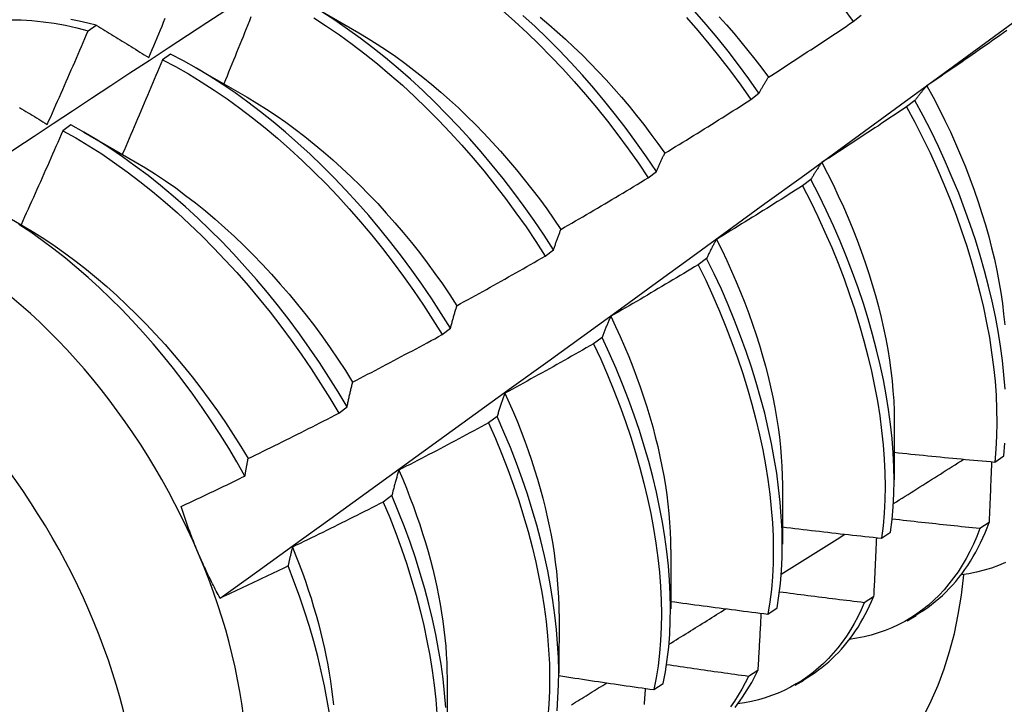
# Model space of a CAD drawing. Header units: inches. Extents: x 9 to 135, y 9 to 88.
# Tile 45 of 56: x 121.077 to 121.384, y 51.46 to 51.673. Entities that reach past the tile are written whole.
import ezdxf

# ---------------------------------------------------------------- set-up
doc = ezdxf.new("R2010")
doc.units = ezdxf.units.IN
doc.header["$MEASUREMENT"] = 0
doc.layers.add('Visible Edges(ANSI)', color=7, linetype='Continuous', lineweight=25)
doc.layers.add('Visible Tangent Edges(ANSI)', color=7, linetype='Continuous', lineweight=25)

msp = doc.modelspace()

# ---------------------------------------------------------------- linework, layer by layer
at = {"layer": 'Visible Edges(ANSI)'}
for p, q in [((121.16656, 51.67835), (121.18257, 51.66913)), ((121.33647, 51.67261), (121.33904, 51.67457)), ((121.09828, 51.66977), (121.10079, 51.67148)), ((121.1239, 51.66248), (121.1214, 51.66071)), ((121.13176, 51.65826), (121.14777, 51.64904)), ((121.3046, 51.64832), (121.30718, 51.65028)), ((121.35575, 51.64804), (121.35313, 51.64605)), ((121.09291, 51.64042), (121.0904, 51.63863)), ((121.09696, 51.63816), (121.11297, 51.62895)), ((121.27265, 51.62397), (121.27524, 51.62594)), ((121.32336, 51.62347), (121.32074, 51.62148)), ((121.07001, 51.61355), (121.07817, 51.60886)), ((121.24062, 51.59956), (121.24322, 51.60154)), ((121.29088, 51.59888), (121.28825, 51.59689)), ((121.20851, 51.57511), (121.21111, 51.57709)), ((121.2583, 51.57426), (121.25566, 51.57227)), ((121.17631, 51.55062), (121.17892, 51.5526)), ((121.22562, 51.54962), (121.22297, 51.54763)), ((121.34931, 51.54839), (121.34929, 51.5299)), ((121.38059, 51.53544), (121.38343, 51.53736)), ((121.31452, 51.5283), (121.31449, 51.50981)), ((121.19284, 51.52498), (121.19018, 51.52298)), ((121.37883, 51.51659), (121.37593, 51.51472)), ((121.34532, 51.51171), (121.34818, 51.51363)), ((121.27972, 51.50821), (121.27969, 51.48972)), ((121.34287, 51.4935), (121.33996, 51.49163)), ((121.30994, 51.48808), (121.31281, 51.48999)), ((121.24492, 51.48811), (121.2449, 51.46963)), ((121.35328, 51.48599), (121.35609, 51.48761)), ((121.30681, 51.47051), (121.30389, 51.46866)), ((121.21012, 51.46802), (121.2101, 51.44954)), ((121.27445, 51.46455), (121.27732, 51.46645)), ((121.31848, 51.4659), (121.32129, 51.46752))]:
    msp.add_line(p, q, dxfattribs=at)
at = {"layer": 'Visible Edges(ANSI)', "flags": 128}
for points in [[(121.33327, 51.677), (121.33647, 51.67261)], [(121.03967, 51.6091), (121.04563, 51.61308), (121.0516, 51.61706), (121.05756, 51.62104), (121.06353, 51.62501), (121.0695, 51.62897), (121.07547, 51.63294), (121.08144, 51.63689), (121.08741, 51.64085), (121.09338, 51.6448), (121.09935, 51.64874), (121.10532, 51.65268), (121.11129, 51.65661), (121.11727, 51.66054), (121.12324, 51.66447), (121.12922, 51.66839), (121.1352, 51.67231), (121.14117, 51.67622)], [(121.11715, 51.66145), (121.11767, 51.66267), (121.11819, 51.66389), (121.1187, 51.66511), (121.11922, 51.66634), (121.11974, 51.66756), (121.12025, 51.66878), (121.12077, 51.67), (121.12128, 51.67122), (121.12179, 51.67245), (121.1223, 51.67367)], [(121.14898, 51.67405), (121.14849, 51.67282), (121.14799, 51.67159), (121.1475, 51.67037), (121.14701, 51.66914), (121.14651, 51.66791), (121.14601, 51.66669), (121.14552, 51.66546), (121.14502, 51.66424), (121.14452, 51.66301), (121.14402, 51.66178), (121.14352, 51.66056), (121.14302, 51.65934), (121.14252, 51.65811), (121.14202, 51.65689), (121.14152, 51.65566), (121.14102, 51.65444), (121.14051, 51.65321)], [(121.16854, 51.6738), (121.17255, 51.67121), (121.17655, 51.66847), (121.18052, 51.6656), (121.18447, 51.66258), (121.18839, 51.65944), (121.19227, 51.65617), (121.19612, 51.65278), (121.19992, 51.64927), (121.20368, 51.64564), (121.20738, 51.64191), (121.21103, 51.63807), (121.21462, 51.63414), (121.21814, 51.6301), (121.22159, 51.62598), (121.22497, 51.62177), (121.22828, 51.61747), (121.2315, 51.6131), (121.23463, 51.60866), (121.23768, 51.60414), (121.24062, 51.59956)], [(121.24322, 51.60154), (121.24026, 51.60611), (121.23721, 51.61062), (121.23407, 51.61506), (121.23084, 51.61943), (121.22753, 51.62371), (121.22414, 51.62792), (121.22069, 51.63204), (121.21716, 51.63606), (121.21357, 51.63999), (121.20991, 51.64382), (121.20621, 51.64755), (121.20245, 51.65116), (121.19864, 51.65466), (121.19479, 51.65805), (121.1909, 51.66131), (121.18698, 51.66444), (121.18303, 51.66744), (121.17906, 51.67031), (121.17506, 51.67304), (121.17104, 51.67562)], [(121.2273, 51.67605), (121.23115, 51.67266), (121.23495, 51.66914), (121.2387, 51.66552), (121.2424, 51.66178), (121.24605, 51.65794), (121.24963, 51.654), (121.25315, 51.64996), (121.2566, 51.64583), (121.25998, 51.64162), (121.26327, 51.63732), (121.26649, 51.63294), (121.26962, 51.62849), (121.27265, 51.62397)], [(121.27524, 51.62594), (121.27219, 51.63045), (121.26906, 51.6349), (121.26584, 51.63927), (121.26254, 51.64357), (121.25915, 51.64778), (121.2557, 51.6519), (121.25218, 51.65593), (121.24859, 51.65986), (121.24494, 51.66369), (121.24123, 51.66742), (121.23747, 51.67104), (121.23367, 51.67454)], [(121.23908, 51.67398), (121.24172, 51.67175), (121.24435, 51.66947), (121.24695, 51.66712), (121.24953, 51.6647), (121.25208, 51.66223), (121.25461, 51.6597), (121.2571, 51.65712), (121.25956, 51.65448), (121.26198, 51.65178), (121.26437, 51.64904), (121.26672, 51.64625), (121.26903, 51.64341), (121.2713, 51.64052), (121.27353, 51.63759), (121.27571, 51.63462), (121.27784, 51.63161)], [(121.28465, 51.67387), (121.28817, 51.66982), (121.29161, 51.66569), (121.29498, 51.66147), (121.29827, 51.65716), (121.30148, 51.65278), (121.3046, 51.64832)], [(121.30718, 51.65028), (121.30405, 51.65474), (121.30084, 51.65912), (121.29754, 51.66342), (121.29416, 51.66763), (121.29071, 51.67176), (121.28719, 51.67579)], [(121.29475, 51.67415), (121.29705, 51.67159), (121.29932, 51.66897), (121.30155, 51.66632), (121.30375, 51.66362), (121.30591, 51.66088), (121.30803, 51.65809), (121.3101, 51.65527)], [(121.07407, 51.67317), (121.07741, 51.67312), (121.08079, 51.67292), (121.08422, 51.67258), (121.08768, 51.67209), (121.09118, 51.67147), (121.09472, 51.67069), (121.09828, 51.66977)], [(121.10079, 51.67148), (121.09814, 51.67217), (121.09551, 51.67277), (121.0929, 51.6733)], [(121.10079, 51.67148), (121.10146, 51.67107), (121.10214, 51.67065), (121.10281, 51.67024), (121.10348, 51.66983), (121.10416, 51.66941), (121.10484, 51.669), (121.10551, 51.66858), (121.10619, 51.66817), (121.10687, 51.66775), (121.10755, 51.66734), (121.10823, 51.66692), (121.10891, 51.6665), (121.10959, 51.66608), (121.11028, 51.66567), (121.11096, 51.66525), (121.11164, 51.66483), (121.11233, 51.66441), (121.11302, 51.66399), (121.1137, 51.66356), (121.11439, 51.66314), (121.11508, 51.66272), (121.11577, 51.6623), (121.11646, 51.66187), (121.11715, 51.66145)], [(121.13939, 51.49303), (121.15077, 51.50123), (121.16214, 51.50943), (121.1735, 51.51763), (121.18485, 51.52582), (121.19619, 51.53402), (121.20752, 51.54222), (121.21884, 51.55042), (121.23015, 51.55861), (121.24145, 51.5668), (121.25274, 51.575), (121.26402, 51.58319), (121.27528, 51.59138), (121.28654, 51.59956), (121.29779, 51.60775), (121.30903, 51.61593), (121.32027, 51.62411), (121.33149, 51.63229), (121.3427, 51.64046), (121.3539, 51.64863), (121.3651, 51.6568), (121.37628, 51.66497), (121.38746, 51.67313)], [(121.3101, 51.65527), (121.31121, 51.65598), (121.31232, 51.6567), (121.31342, 51.65741), (121.31452, 51.65812), (121.31563, 51.65884), (121.31673, 51.65955), (121.31783, 51.66027), (121.31893, 51.66099), (121.32003, 51.66171), (121.32113, 51.66243), (121.32223, 51.66315), (121.32333, 51.66387), (121.32443, 51.66459), (121.32553, 51.66532), (121.32662, 51.66604), (121.32772, 51.66677), (121.32882, 51.66749), (121.32991, 51.66822), (121.33101, 51.66895), (121.3321, 51.66968), (121.33319, 51.67041), (121.33428, 51.67114), (121.33538, 51.67187), (121.33647, 51.67261)], [(121.08554, 51.64057), (121.08608, 51.64178), (121.08662, 51.64299), (121.08716, 51.64421), (121.0877, 51.64542), (121.08823, 51.64664), (121.08877, 51.64785), (121.08931, 51.64907), (121.08984, 51.65028), (121.09038, 51.6515), (121.09091, 51.65272), (121.09144, 51.65393), (121.09197, 51.65515), (121.0925, 51.65637), (121.09303, 51.65758), (121.09356, 51.6588), (121.09409, 51.66002), (121.09461, 51.66124), (121.09514, 51.66246), (121.09567, 51.66367), (121.09619, 51.66489), (121.09671, 51.66611), (121.09724, 51.66733), (121.09776, 51.66855), (121.09828, 51.66977)], [(121.18256, 51.66911), (121.18545, 51.66739), (121.18833, 51.66559), (121.19119, 51.66369), (121.19405, 51.66172), (121.1969, 51.65966), (121.19973, 51.65752), (121.20254, 51.65531), (121.20533, 51.65302), (121.2081, 51.65066), (121.21084, 51.64822), (121.21356, 51.64572), (121.21625, 51.64315), (121.21891, 51.64052), (121.22153, 51.63782), (121.22412, 51.63506), (121.22668, 51.63225), (121.22919, 51.62938), (121.23166, 51.62646), (121.23409, 51.62348), (121.23648, 51.62045), (121.23881, 51.61738), (121.2411, 51.61426), (121.24333, 51.6111), (121.24551, 51.6079)], [(121.38436, 51.66983), (121.38328, 51.66907), (121.38221, 51.66831), (121.38113, 51.66755), (121.38005, 51.66679), (121.37897, 51.66604), (121.37789, 51.66528), (121.37681, 51.66453), (121.37573, 51.66378), (121.37465, 51.66302), (121.37357, 51.66227), (121.37248, 51.66152), (121.3714, 51.66077), (121.37032, 51.66002), (121.36923, 51.65928), (121.36815, 51.65853), (121.36706, 51.65779), (121.36597, 51.65704), (121.36488, 51.6563), (121.3638, 51.65556), (121.36271, 51.65482), (121.36162, 51.65408), (121.36053, 51.65334), (121.35944, 51.6526)], [(121.21111, 51.57709), (121.20824, 51.58172), (121.20528, 51.58628), (121.20222, 51.59079), (121.19907, 51.59522), (121.19584, 51.59958), (121.19252, 51.60386), (121.18913, 51.60806), (121.18567, 51.61218), (121.18214, 51.6162), (121.17855, 51.62013), (121.17489, 51.62395), (121.17118, 51.62767), (121.16742, 51.63129), (121.16361, 51.63478), (121.15976, 51.63816), (121.15588, 51.64142), (121.15195, 51.64455), (121.148, 51.64754), (121.14402, 51.6504), (121.14003, 51.65312), (121.13601, 51.65569), (121.13198, 51.65811), (121.12795, 51.66038), (121.1239, 51.66248)], [(121.1214, 51.66071), (121.12089, 51.65948), (121.12038, 51.65825), (121.11987, 51.65702), (121.11935, 51.65579), (121.11884, 51.65456), (121.11832, 51.65333), (121.11781, 51.65211), (121.11729, 51.65088), (121.11677, 51.64965), (121.11626, 51.64843), (121.11574, 51.6472), (121.11522, 51.64597), (121.1147, 51.64475), (121.11418, 51.64352), (121.11365, 51.6423), (121.11313, 51.64107), (121.11261, 51.63985), (121.11208, 51.63862), (121.11156, 51.6374), (121.11103, 51.63617), (121.11051, 51.63495), (121.10998, 51.63372), (121.10945, 51.6325), (121.10892, 51.63128)], [(121.1214, 51.66071), (121.12544, 51.65859), (121.12948, 51.65631), (121.1335, 51.65388), (121.13752, 51.65129), (121.14152, 51.64857), (121.14549, 51.6457), (121.14944, 51.64269), (121.15336, 51.63955), (121.15725, 51.63629), (121.16109, 51.6329), (121.1649, 51.62939), (121.16865, 51.62577), (121.17236, 51.62204), (121.17601, 51.61821), (121.1796, 51.61427), (121.18312, 51.61024), (121.18658, 51.60612), (121.18997, 51.60192), (121.19327, 51.59763), (121.1965, 51.59326), (121.19964, 51.58882), (121.20269, 51.58432), (121.20565, 51.57974), (121.20851, 51.57511)], [(121.30718, 51.65028), (121.30729, 51.6505), (121.30741, 51.65072), (121.30753, 51.65094), (121.30765, 51.65116), (121.30776, 51.65137), (121.30788, 51.65159), (121.308, 51.6518), (121.30812, 51.65202), (121.30824, 51.65223), (121.30836, 51.65244), (121.30849, 51.65265), (121.30861, 51.65286), (121.30873, 51.65307), (121.30885, 51.65327), (121.30898, 51.65348), (121.3091, 51.65368), (121.30922, 51.65388), (121.30935, 51.65409), (121.30947, 51.65429), (121.3096, 51.65449), (121.30972, 51.65469), (121.30985, 51.65488), (121.30998, 51.65508), (121.3101, 51.65527)], [(121.35944, 51.6526), (121.35928, 51.65242), (121.35912, 51.65224), (121.35896, 51.65206), (121.3588, 51.65188), (121.35864, 51.6517), (121.35848, 51.65152), (121.35833, 51.65133), (121.35817, 51.65115), (121.35801, 51.65096), (121.35786, 51.65077), (121.35771, 51.65058), (121.35755, 51.65039), (121.3574, 51.6502), (121.35724, 51.65001), (121.35709, 51.64982), (121.35694, 51.64962), (121.35679, 51.64943), (121.35664, 51.64923), (121.35649, 51.64904), (121.35634, 51.64884), (121.35619, 51.64864), (121.35604, 51.64844), (121.35589, 51.64824), (121.35575, 51.64804)], [(121.35944, 51.6526), (121.36138, 51.64904), (121.36325, 51.64546), (121.36505, 51.64186), (121.36677, 51.63825), (121.36841, 51.63463), (121.36998, 51.63101), (121.37147, 51.62738), (121.37288, 51.62375), (121.37421, 51.62012), (121.37545, 51.6165), (121.37662, 51.61289), (121.37771, 51.6093), (121.37871, 51.60572), (121.37963, 51.60217), (121.38047, 51.59863), (121.38122, 51.59513), (121.38189, 51.59165), (121.38247, 51.58821), (121.38296, 51.58481), (121.38337, 51.58145), (121.38369, 51.57813)], [(121.14777, 51.64903), (121.15079, 51.64723), (121.1538, 51.64533), (121.1568, 51.64334), (121.15979, 51.64126), (121.16277, 51.63908), (121.16572, 51.63682), (121.16866, 51.63448), (121.17157, 51.63205), (121.17446, 51.62955), (121.17732, 51.62696), (121.18015, 51.62431), (121.18295, 51.62158), (121.18571, 51.61878), (121.18844, 51.61591), (121.19113, 51.61298), (121.19377, 51.60999), (121.19637, 51.60694), (121.19892, 51.60383), (121.20142, 51.60067), (121.20387, 51.59746), (121.20627, 51.5942), (121.20861, 51.59089), (121.21089, 51.58754), (121.21311, 51.58414)], [(121.27784, 51.63161), (121.27896, 51.6323), (121.28008, 51.63298), (121.28121, 51.63367), (121.28233, 51.63436), (121.28345, 51.63504), (121.28456, 51.63573), (121.28568, 51.63642), (121.2868, 51.63711), (121.28792, 51.63781), (121.28903, 51.6385), (121.29015, 51.6392), (121.29127, 51.63989), (121.29238, 51.64059), (121.29349, 51.64128), (121.29461, 51.64198), (121.29572, 51.64268), (121.29683, 51.64338), (121.29794, 51.64409), (121.29905, 51.64479), (121.30017, 51.64549), (121.30127, 51.6462), (121.30238, 51.6469), (121.30349, 51.64761), (121.3046, 51.64832)], [(121.35313, 51.64605), (121.35204, 51.64532), (121.35095, 51.64458), (121.34985, 51.64385), (121.34876, 51.64312), (121.34766, 51.64239), (121.34656, 51.64166), (121.34547, 51.64093), (121.34437, 51.6402), (121.34327, 51.63948), (121.34217, 51.63875), (121.34107, 51.63803), (121.33997, 51.6373), (121.33887, 51.63658), (121.33777, 51.63586), (121.33667, 51.63514), (121.33557, 51.63442), (121.33446, 51.6337), (121.33336, 51.63298), (121.33225, 51.63227), (121.33115, 51.63155), (121.33004, 51.63084), (121.32894, 51.63012), (121.32783, 51.62941), (121.32672, 51.6287)], [(121.35313, 51.64605), (121.35568, 51.64129), (121.35812, 51.6365), (121.36044, 51.63169), (121.36264, 51.62686), (121.36473, 51.62201), (121.3667, 51.61716), (121.36855, 51.61231), (121.37028, 51.60747), (121.37188, 51.60263), (121.37337, 51.59781), (121.37473, 51.59302), (121.37596, 51.58825), (121.37707, 51.58352), (121.37805, 51.57883), (121.37891, 51.57419), (121.37963, 51.5696), (121.38022, 51.56506), (121.38068, 51.56059), (121.381, 51.55619), (121.38119, 51.55187), (121.38125, 51.54762), (121.38117, 51.54347), (121.38095, 51.5394), (121.38059, 51.53544)], [(121.3838, 51.55815), (121.38346, 51.56255), (121.38299, 51.56703), (121.38239, 51.57157), (121.38166, 51.57616), (121.3808, 51.58081), (121.3798, 51.5855), (121.37869, 51.59024), (121.37744, 51.59501), (121.37607, 51.5998), (121.37458, 51.60462), (121.37296, 51.60946), (121.37122, 51.6143), (121.36936, 51.61915), (121.36738, 51.624), (121.36529, 51.62885), (121.36308, 51.63368), (121.36075, 51.63849), (121.3583, 51.64328), (121.35575, 51.64804)], [(121.07691, 51.64588), (121.07757, 51.64547), (121.07823, 51.64506), (121.07889, 51.64466), (121.07955, 51.64425), (121.08021, 51.64384), (121.08088, 51.64344), (121.08154, 51.64303), (121.08221, 51.64262), (121.08287, 51.64221), (121.08354, 51.6418), (121.0842, 51.64139), (121.08487, 51.64098), (121.08554, 51.64057)], [(121.17892, 51.5526), (121.17614, 51.55727), (121.17327, 51.56189), (121.17029, 51.56645), (121.16723, 51.57095), (121.16407, 51.57538), (121.16084, 51.57973), (121.15752, 51.58401), (121.15412, 51.58821), (121.15066, 51.59232), (121.14712, 51.59634), (121.14353, 51.60026), (121.13987, 51.60409), (121.13616, 51.60781), (121.1324, 51.61141), (121.12859, 51.61491), (121.12474, 51.61828), (121.12085, 51.62153), (121.11692, 51.62465), (121.11297, 51.62764), (121.10899, 51.63049), (121.10499, 51.6332), (121.10098, 51.63576), (121.09695, 51.63817), (121.09291, 51.64042)], [(121.0904, 51.63863), (121.08987, 51.63741), (121.08933, 51.63618), (121.0888, 51.63496), (121.08826, 51.63373), (121.08773, 51.63251), (121.08719, 51.63129), (121.08665, 51.63006), (121.08611, 51.62884), (121.08557, 51.62762), (121.08503, 51.6264), (121.08449, 51.62517), (121.08394, 51.62395), (121.0834, 51.62273), (121.08285, 51.62151), (121.08231, 51.62029), (121.08176, 51.61907), (121.08122, 51.61785), (121.08067, 51.61663), (121.08012, 51.61541), (121.07957, 51.61419), (121.07902, 51.61297), (121.07847, 51.61176), (121.07792, 51.61054), (121.07737, 51.60932)], [(121.0904, 51.63863), (121.09444, 51.63637), (121.09847, 51.63395), (121.10249, 51.63138), (121.10649, 51.62866), (121.11046, 51.6258), (121.11441, 51.6228), (121.11833, 51.61967), (121.12222, 51.61641), (121.12607, 51.61302), (121.12987, 51.60952), (121.13363, 51.6059), (121.13734, 51.60218), (121.14099, 51.59835), (121.14458, 51.59442), (121.14811, 51.59039), (121.15157, 51.58627), (121.15496, 51.58207), (121.15827, 51.57778), (121.16151, 51.57342), (121.16465, 51.56899), (121.16771, 51.56448), (121.17068, 51.55992), (121.17354, 51.5553), (121.17631, 51.55062)], [(121.27524, 51.62594), (121.27534, 51.62619), (121.27544, 51.62643), (121.27555, 51.62668), (121.27565, 51.62693), (121.27576, 51.62717), (121.27586, 51.62742), (121.27597, 51.62766), (121.27608, 51.6279), (121.27618, 51.62814), (121.27629, 51.62838), (121.2764, 51.62862), (121.27651, 51.62885), (121.27662, 51.62909), (121.27673, 51.62933), (121.27683, 51.62956), (121.27694, 51.62979), (121.27706, 51.63002), (121.27717, 51.63025), (121.27728, 51.63048), (121.27739, 51.63071), (121.2775, 51.63094), (121.27761, 51.63116), (121.27773, 51.63139), (121.27784, 51.63161)], [(121.11297, 51.62894), (121.11613, 51.62706), (121.11928, 51.62508), (121.12241, 51.62299), (121.12554, 51.62079), (121.12864, 51.6185), (121.13172, 51.61612), (121.13478, 51.61364), (121.13782, 51.61108), (121.14083, 51.60843), (121.1438, 51.60569), (121.14674, 51.60288), (121.14965, 51.59998), (121.15251, 51.59702), (121.15533, 51.59398), (121.15811, 51.59087), (121.16084, 51.5877), (121.16352, 51.58447), (121.16615, 51.58118), (121.16872, 51.57783), (121.17123, 51.57443), (121.17368, 51.57097), (121.17607, 51.56747), (121.17839, 51.56393), (121.18064, 51.56034)], [(121.32672, 51.6287), (121.32657, 51.62849), (121.32643, 51.62829), (121.32628, 51.62808), (121.32614, 51.62787), (121.32599, 51.62766), (121.32585, 51.62745), (121.32571, 51.62724), (121.32556, 51.62702), (121.32542, 51.62681), (121.32528, 51.62659), (121.32514, 51.62638), (121.325, 51.62616), (121.32486, 51.62594), (121.32472, 51.62572), (121.32458, 51.6255), (121.32444, 51.62528), (121.32431, 51.62506), (121.32417, 51.62483), (121.32403, 51.62461), (121.3239, 51.62438), (121.32376, 51.62416), (121.32363, 51.62393), (121.32349, 51.6237), (121.32336, 51.62347)], [(121.32672, 51.6287), (121.32851, 51.62528), (121.33023, 51.62184), (121.33187, 51.61839), (121.33345, 51.61493), (121.33496, 51.61147), (121.33639, 51.608), (121.33775, 51.60454), (121.33904, 51.60107), (121.34026, 51.59761), (121.3414, 51.59416), (121.34247, 51.59072), (121.34346, 51.58729), (121.34438, 51.58389), (121.34522, 51.5805), (121.34598, 51.57714), (121.34666, 51.5738), (121.34727, 51.57049), (121.3478, 51.56721), (121.34825, 51.56397), (121.34862, 51.56077), (121.34891, 51.55761), (121.34912, 51.55449), (121.34925, 51.55142), (121.3493, 51.54839)], [(121.24551, 51.6079), (121.24665, 51.60856), (121.24779, 51.60922), (121.24892, 51.60988), (121.25006, 51.61054), (121.25119, 51.6112), (121.25233, 51.61186), (121.25346, 51.61252), (121.2546, 51.61319), (121.25573, 51.61386), (121.25686, 51.61452), (121.25799, 51.61519), (121.25913, 51.61586), (121.26026, 51.61653), (121.26139, 51.6172), (121.26252, 51.61787), (121.26364, 51.61855), (121.26477, 51.61922), (121.2659, 51.61989), (121.26703, 51.62057), (121.26815, 51.62125), (121.26928, 51.62193), (121.2704, 51.62261), (121.27153, 51.62329), (121.27265, 51.62397)], [(121.32074, 51.62148), (121.31963, 51.62078), (121.31852, 51.62007), (121.31741, 51.61936), (121.31629, 51.61866), (121.31518, 51.61795), (121.31407, 51.61725), (121.31295, 51.61655), (121.31184, 51.61585), (121.31072, 51.61515), (121.30961, 51.61445), (121.30849, 51.61375), (121.30737, 51.61305), (121.30626, 51.61236), (121.30514, 51.61166), (121.30402, 51.61097), (121.3029, 51.61028), (121.30178, 51.60959), (121.30066, 51.6089), (121.29954, 51.60821), (121.29842, 51.60752), (121.29729, 51.60683), (121.29617, 51.60614), (121.29505, 51.60546), (121.29392, 51.60477)], [(121.32074, 51.62148), (121.32319, 51.6167), (121.32552, 51.61188), (121.32773, 51.60705), (121.32982, 51.60221), (121.3318, 51.59736), (121.33366, 51.59251), (121.33539, 51.58766), (121.337, 51.58283), (121.33849, 51.57801), (121.33986, 51.57322), (121.3411, 51.56845), (121.34221, 51.56372), (121.34319, 51.55902), (121.34405, 51.55438), (121.34478, 51.54978), (121.34537, 51.54525), (121.34584, 51.54077), (121.34617, 51.53637), (121.34637, 51.53204), (121.34643, 51.52779), (121.34636, 51.52363), (121.34615, 51.51956), (121.34581, 51.51558), (121.34532, 51.51171)], [(121.34818, 51.51363), (121.34865, 51.5175), (121.34899, 51.52148), (121.34919, 51.52556), (121.34925, 51.52973), (121.34917, 51.53399), (121.34896, 51.53832), (121.34862, 51.54273), (121.34815, 51.54721), (121.34754, 51.55175), (121.3468, 51.55635), (121.34594, 51.561), (121.34494, 51.5657), (121.34382, 51.57043), (121.34257, 51.5752), (121.34119, 51.58), (121.3397, 51.58482), (121.33807, 51.58965), (121.33633, 51.5945), (121.33447, 51.59935), (121.33248, 51.6042), (121.33038, 51.60904), (121.32815, 51.61387), (121.32581, 51.61868), (121.32336, 51.62347)], [(121.14712, 51.53108), (121.14463, 51.53545), (121.14204, 51.53978), (121.13938, 51.54406), (121.13662, 51.54829), (121.13379, 51.55246), (121.13087, 51.55657), (121.12788, 51.56061), (121.12482, 51.56457), (121.1217, 51.56844), (121.11851, 51.57222), (121.11527, 51.57592), (121.11198, 51.57951), (121.10863, 51.58301), (121.10523, 51.58641), (121.10179, 51.5897), (121.0983, 51.59289), (121.09477, 51.59596), (121.0912, 51.59891), (121.08762, 51.60174), (121.08401, 51.60444), (121.08038, 51.607), (121.07674, 51.60943)], [(121.07817, 51.60886), (121.08147, 51.6069), (121.08475, 51.60482), (121.08802, 51.60263), (121.09128, 51.60033), (121.09451, 51.59792), (121.09772, 51.59541), (121.10091, 51.5928), (121.10406, 51.59009), (121.10718, 51.58729), (121.11027, 51.5844), (121.11332, 51.58143), (121.11633, 51.57837), (121.11929, 51.57523), (121.12221, 51.57202), (121.12508, 51.56874), (121.12789, 51.56538), (121.13064, 51.56197), (121.13334, 51.55849), (121.13597, 51.55495), (121.13854, 51.55136), (121.14104, 51.54771), (121.14347, 51.54402), (121.14582, 51.54029), (121.14809, 51.53651)], [(121.24322, 51.60154), (121.24331, 51.60182), (121.2434, 51.60209), (121.24349, 51.60237), (121.24358, 51.60264), (121.24367, 51.60292), (121.24377, 51.60319), (121.24386, 51.60346), (121.24395, 51.60373), (121.24405, 51.604), (121.24414, 51.60427), (121.24424, 51.60453), (121.24433, 51.6048), (121.24443, 51.60506), (121.24453, 51.60533), (121.24462, 51.60559), (121.24472, 51.60585), (121.24482, 51.60611), (121.24491, 51.60637), (121.24501, 51.60663), (121.24511, 51.60688), (121.24521, 51.60714), (121.24531, 51.60739), (121.24541, 51.60765), (121.24551, 51.6079)], [(121.29392, 51.60477), (121.29379, 51.60454), (121.29366, 51.60431), (121.29353, 51.60407), (121.29339, 51.60383), (121.29326, 51.6036), (121.29313, 51.60336), (121.293, 51.60312), (121.29287, 51.60288), (121.29274, 51.60263), (121.29262, 51.60239), (121.29249, 51.60215), (121.29236, 51.6019), (121.29223, 51.60166), (121.29211, 51.60141), (121.29198, 51.60116), (121.29186, 51.60091), (121.29173, 51.60066), (121.29161, 51.60041), (121.29149, 51.60016), (121.29136, 51.5999), (121.29124, 51.59965), (121.29112, 51.59939), (121.291, 51.59913), (121.29088, 51.59888)], [(121.29392, 51.60477), (121.29556, 51.6015), (121.29713, 51.59821), (121.29863, 51.59491), (121.30007, 51.59161), (121.30145, 51.5883), (121.30275, 51.585), (121.304, 51.58169), (121.30517, 51.57839), (121.30628, 51.5751), (121.30732, 51.57182), (121.30829, 51.56855), (121.30919, 51.56529), (121.31002, 51.56206), (121.31078, 51.55884), (121.31147, 51.55564), (121.3121, 51.55247), (121.31265, 51.54933), (121.31313, 51.54622), (121.31354, 51.54314), (121.31387, 51.54009), (121.31413, 51.53708), (121.31433, 51.53411), (121.31444, 51.53119), (121.31449, 51.52831)], [(121.21311, 51.58414), (121.21426, 51.58477), (121.21542, 51.58541), (121.21657, 51.58604), (121.21772, 51.58667), (121.21887, 51.58731), (121.22002, 51.58794), (121.22117, 51.58858), (121.22232, 51.58922), (121.22347, 51.58986), (121.22462, 51.5905), (121.22576, 51.59114), (121.22691, 51.59178), (121.22806, 51.59242), (121.2292, 51.59307), (121.23035, 51.59371), (121.23149, 51.59436), (121.23264, 51.595), (121.23378, 51.59565), (121.23492, 51.5963), (121.23606, 51.59695), (121.2372, 51.5976), (121.23835, 51.59826), (121.23949, 51.59891), (121.24062, 51.59956)], [(121.28825, 51.59689), (121.28712, 51.59621), (121.28599, 51.59553), (121.28487, 51.59485), (121.28374, 51.59417), (121.28261, 51.59349), (121.28148, 51.59282), (121.28035, 51.59214), (121.27922, 51.59147), (121.27809, 51.5908), (121.27695, 51.59012), (121.27582, 51.58945), (121.27469, 51.58878), (121.27355, 51.58811), (121.27242, 51.58745), (121.27128, 51.58678), (121.27015, 51.58611), (121.26901, 51.58545), (121.26787, 51.58479), (121.26674, 51.58412), (121.2656, 51.58346), (121.26446, 51.5828), (121.26332, 51.58214), (121.26218, 51.58149), (121.26104, 51.58083)], [(121.28825, 51.59689), (121.29059, 51.59208), (121.29282, 51.58724), (121.29492, 51.5824), (121.2969, 51.57755), (121.29877, 51.5727), (121.30051, 51.56786), (121.30213, 51.56302), (121.30362, 51.55821), (121.30499, 51.55341), (121.30623, 51.54864), (121.30735, 51.54391), (121.30834, 51.53922), (121.3092, 51.53457), (121.30993, 51.52997), (121.31053, 51.52543), (121.311, 51.52095), (121.31134, 51.51654), (121.31155, 51.51221), (121.31162, 51.50796), (121.31156, 51.50379), (121.31136, 51.49971), (121.31103, 51.49573), (121.31055, 51.49185), (121.30994, 51.48808)], [(121.31281, 51.48999), (121.31341, 51.49377), (121.31387, 51.49765), (121.31419, 51.50164), (121.31438, 51.50572), (121.31443, 51.5099), (121.31435, 51.51416), (121.31413, 51.5185), (121.31378, 51.52291), (121.3133, 51.5274), (121.31269, 51.53194), (121.31195, 51.53654), (121.31108, 51.54119), (121.31008, 51.54589), (121.30895, 51.55063), (121.3077, 51.5554), (121.30632, 51.56019), (121.30482, 51.56501), (121.30319, 51.56985), (121.30144, 51.57469), (121.29957, 51.57954), (121.29757, 51.58439), (121.29546, 51.58924), (121.29323, 51.59407), (121.29088, 51.59888)], [(121.21111, 51.57709), (121.21119, 51.5774), (121.21127, 51.5777), (121.21135, 51.57801), (121.21143, 51.57831), (121.21151, 51.57861), (121.21159, 51.57891), (121.21167, 51.57921), (121.21175, 51.57951), (121.21183, 51.57981), (121.21192, 51.58011), (121.212, 51.5804), (121.21208, 51.5807), (121.21217, 51.58099), (121.21225, 51.58128), (121.21233, 51.58157), (121.21242, 51.58186), (121.2125, 51.58215), (121.21259, 51.58244), (121.21268, 51.58273), (121.21276, 51.58301), (121.21285, 51.5833), (121.21294, 51.58358), (121.21302, 51.58386), (121.21311, 51.58414)], [(121.26104, 51.58083), (121.26092, 51.58057), (121.2608, 51.5803), (121.26068, 51.58004), (121.26056, 51.57978), (121.26044, 51.57951), (121.26033, 51.57924), (121.26021, 51.57898), (121.26009, 51.57871), (121.25998, 51.57844), (121.25986, 51.57817), (121.25975, 51.57789), (121.25963, 51.57762), (121.25952, 51.57735), (121.2594, 51.57707), (121.25929, 51.5768), (121.25918, 51.57652), (121.25907, 51.57624), (121.25896, 51.57596), (121.25884, 51.57568), (121.25873, 51.5754), (121.25862, 51.57511), (121.25851, 51.57483), (121.2584, 51.57455), (121.2583, 51.57426)], [(121.26104, 51.58083), (121.26253, 51.5777), (121.26396, 51.57456), (121.26532, 51.57142), (121.26663, 51.56828), (121.26788, 51.56513), (121.26907, 51.56199), (121.27019, 51.55885), (121.27126, 51.55572), (121.27226, 51.5526), (121.2732, 51.54949), (121.27408, 51.54639), (121.27489, 51.5433), (121.27564, 51.54023), (121.27633, 51.53718), (121.27696, 51.53416), (121.27752, 51.53115), (121.27802, 51.52817), (121.27845, 51.52522), (121.27882, 51.5223), (121.27912, 51.51941), (121.27936, 51.51656), (121.27953, 51.51374), (121.27963, 51.51096), (121.27967, 51.50822)], [(121.18064, 51.56034), (121.18181, 51.56095), (121.18297, 51.56155), (121.18414, 51.56216), (121.18531, 51.56276), (121.18647, 51.56337), (121.18764, 51.56398), (121.1888, 51.56459), (121.18997, 51.5652), (121.19113, 51.56581), (121.19229, 51.56643), (121.19345, 51.56704), (121.19462, 51.56765), (121.19578, 51.56827), (121.19694, 51.56889), (121.1981, 51.56951), (121.19926, 51.57012), (121.20042, 51.57074), (121.20157, 51.57137), (121.20273, 51.57199), (121.20389, 51.57261), (121.20505, 51.57324), (121.2062, 51.57386), (121.20736, 51.57449), (121.20851, 51.57511)], [(121.27732, 51.46645), (121.27804, 51.47012), (121.27863, 51.47391), (121.27908, 51.4778), (121.27939, 51.4818), (121.27957, 51.48589), (121.27961, 51.49007), (121.27953, 51.49433), (121.2793, 51.49868), (121.27895, 51.5031), (121.27846, 51.50758), (121.27785, 51.51213), (121.2771, 51.51673), (121.27623, 51.52138), (121.27522, 51.52608), (121.27409, 51.53082), (121.27283, 51.53559), (121.27145, 51.54039), (121.26994, 51.54521), (121.26831, 51.55004), (121.26655, 51.55489), (121.26467, 51.55974), (121.26267, 51.56459), (121.26054, 51.56943), (121.2583, 51.57426)], [(121.25566, 51.57227), (121.25452, 51.57162), (121.25337, 51.57096), (121.25223, 51.57031), (121.25109, 51.56966), (121.24994, 51.56901), (121.24879, 51.56836), (121.24765, 51.56772), (121.2465, 51.56707), (121.24535, 51.56642), (121.24421, 51.56578), (121.24306, 51.56514), (121.24191, 51.56449), (121.24076, 51.56385), (121.23961, 51.56321), (121.23846, 51.56257), (121.23731, 51.56193), (121.23615, 51.5613), (121.235, 51.56066), (121.23385, 51.56003), (121.23269, 51.55939), (121.23154, 51.55876), (121.23039, 51.55813), (121.22923, 51.5575), (121.22807, 51.55687)], [(121.25566, 51.57227), (121.2579, 51.56744), (121.26001, 51.5626), (121.26201, 51.55775), (121.26388, 51.5529), (121.26563, 51.54805), (121.26725, 51.54322), (121.26875, 51.5384), (121.27012, 51.5336), (121.27137, 51.52883), (121.27249, 51.5241), (121.27349, 51.51941), (121.27435, 51.51476), (121.27509, 51.51016), (121.27569, 51.50562), (121.27617, 51.50114), (121.27651, 51.49672), (121.27672, 51.49238), (121.2768, 51.48812), (121.27675, 51.48395), (121.27656, 51.47987), (121.27624, 51.47588), (121.27578, 51.47199), (121.27518, 51.46821), (121.27445, 51.46455)], [(121.17892, 51.5526), (121.17898, 51.55294), (121.17905, 51.55327), (121.17912, 51.55361), (121.17919, 51.55394), (121.17926, 51.55427), (121.17933, 51.5546), (121.1794, 51.55493), (121.17947, 51.55525), (121.17954, 51.55558), (121.17961, 51.55591), (121.17968, 51.55623), (121.17975, 51.55655), (121.17982, 51.55688), (121.1799, 51.5572), (121.17997, 51.55752), (121.18004, 51.55784), (121.18011, 51.55815), (121.18019, 51.55847), (121.18026, 51.55879), (121.18034, 51.5591), (121.18041, 51.55941), (121.18049, 51.55972), (121.18056, 51.56003), (121.18064, 51.56034)], [(121.22807, 51.55687), (121.22797, 51.55658), (121.22786, 51.55629), (121.22775, 51.556), (121.22764, 51.5557), (121.22754, 51.55541), (121.22743, 51.55512), (121.22733, 51.55482), (121.22722, 51.55452), (121.22712, 51.55422), (121.22702, 51.55393), (121.22691, 51.55363), (121.22681, 51.55332), (121.22671, 51.55302), (121.22661, 51.55272), (121.22651, 51.55241), (121.2264, 51.55211), (121.2263, 51.5518), (121.2262, 51.55149), (121.22611, 51.55119), (121.22601, 51.55088), (121.22591, 51.55056), (121.22581, 51.55025), (121.22571, 51.54994), (121.22562, 51.54962)], [(121.22807, 51.55687), (121.22942, 51.55389), (121.23071, 51.55091), (121.23195, 51.54793), (121.23313, 51.54495), (121.23425, 51.54197), (121.23532, 51.53899), (121.23634, 51.53602), (121.2373, 51.53306), (121.2382, 51.5301), (121.23905, 51.52716), (121.23984, 51.52423), (121.24057, 51.52131), (121.24125, 51.51841), (121.24187, 51.51553), (121.24243, 51.51267), (121.24293, 51.50983), (121.24338, 51.50702), (121.24376, 51.50423), (121.24409, 51.50147), (121.24437, 51.49874), (121.24458, 51.49604), (121.24473, 51.49337), (121.24483, 51.49074), (121.24486, 51.48814)], [(121.14809, 51.53651), (121.14927, 51.53709), (121.15046, 51.53766), (121.15164, 51.53824), (121.15282, 51.53882), (121.154, 51.5394), (121.15518, 51.53998), (121.15636, 51.54056), (121.15753, 51.54115), (121.15871, 51.54173), (121.15989, 51.54232), (121.16107, 51.5429), (121.16224, 51.54349), (121.16342, 51.54408), (121.16459, 51.54467), (121.16577, 51.54526), (121.16694, 51.54585), (121.16811, 51.54644), (121.16929, 51.54704), (121.17046, 51.54763), (121.17163, 51.54823), (121.1728, 51.54882), (121.17397, 51.54942), (121.17514, 51.55002), (121.17631, 51.55062)], [(121.24429, 51.45795), (121.24459, 51.46195), (121.24476, 51.46605), (121.2448, 51.47024), (121.2447, 51.47451), (121.24448, 51.47886), (121.24412, 51.48328), (121.24363, 51.48777), (121.24301, 51.49231), (121.24226, 51.49692), (121.24138, 51.50157), (121.24037, 51.50627), (121.23923, 51.51101), (121.23797, 51.51578), (121.23658, 51.52058), (121.23507, 51.5254), (121.23342, 51.53023), (121.23166, 51.53508), (121.22977, 51.53993), (121.22775, 51.54478), (121.22562, 51.54962)], [(121.22297, 51.54763), (121.22181, 51.54701), (121.22065, 51.54638), (121.2195, 51.54576), (121.21834, 51.54514), (121.21718, 51.54451), (121.21601, 51.54389), (121.21485, 51.54327), (121.21369, 51.54265), (121.21253, 51.54204), (121.21136, 51.54142), (121.2102, 51.5408), (121.20904, 51.54019), (121.20787, 51.53958), (121.20671, 51.53896), (121.20554, 51.53835), (121.20437, 51.53774), (121.20321, 51.53713), (121.20204, 51.53652), (121.20087, 51.53592), (121.1997, 51.53531), (121.19853, 51.53471), (121.19736, 51.5341), (121.19619, 51.5335), (121.19502, 51.5329)], [(121.22297, 51.54763), (121.2251, 51.54279), (121.22711, 51.53794), (121.22899, 51.53309), (121.23074, 51.52824), (121.23238, 51.52341), (121.23388, 51.51859), (121.23526, 51.51379), (121.23651, 51.50903), (121.23764, 51.50429), (121.23864, 51.49959), (121.23951, 51.49494), (121.24025, 51.49034), (121.24086, 51.4858), (121.24134, 51.48132), (121.24168, 51.4769), (121.2419, 51.47256), (121.24199, 51.46829), (121.24194, 51.46411), (121.24176, 51.46002), (121.24145, 51.45603)], [(121.38343, 51.53736), (121.38378, 51.54133)], [(121.14712, 51.53108), (121.14716, 51.53131), (121.1472, 51.53154), (121.14724, 51.53178), (121.14727, 51.53201), (121.14731, 51.53224), (121.14735, 51.53246), (121.14739, 51.53269), (121.14743, 51.53292), (121.14747, 51.53315), (121.14751, 51.53338), (121.14755, 51.5336), (121.14759, 51.53383), (121.14764, 51.53406), (121.14768, 51.53428), (121.14772, 51.53451), (121.14776, 51.53473), (121.1478, 51.53496), (121.14784, 51.53518), (121.14788, 51.5354), (121.14792, 51.53562), (121.14797, 51.53585), (121.14801, 51.53607), (121.14805, 51.53629), (121.14809, 51.53651)], [(121.34905, 51.52248), (121.34997, 51.52306), (121.35088, 51.52363), (121.3518, 51.52421), (121.35271, 51.52478), (121.35362, 51.52536), (121.35454, 51.52594), (121.35545, 51.52652), (121.35636, 51.52709), (121.35727, 51.52767), (121.35819, 51.52825), (121.3591, 51.52882), (121.36001, 51.5294), (121.36093, 51.52998), (121.36184, 51.53056), (121.36275, 51.53113), (121.36367, 51.53171), (121.36458, 51.53229), (121.36549, 51.53286), (121.3664, 51.53344), (121.36732, 51.53402), (121.36823, 51.5346), (121.36914, 51.53518), (121.37005, 51.53575), (121.37096, 51.53633)], [(121.3493, 51.53846), (121.3506, 51.53833), (121.3519, 51.53819), (121.35321, 51.53806), (121.35451, 51.53793), (121.35581, 51.5378), (121.35711, 51.53766), (121.35842, 51.53753), (121.35972, 51.5374), (121.36102, 51.53727), (121.36233, 51.53715), (121.36363, 51.53702), (121.36493, 51.53689), (121.36624, 51.53677), (121.36754, 51.53664), (121.36884, 51.53652), (121.37015, 51.5364), (121.37145, 51.53627), (121.37276, 51.53615), (121.37406, 51.53603), (121.37537, 51.53591), (121.37667, 51.53579), (121.37798, 51.53567), (121.37928, 51.53556), (121.38059, 51.53544)], [(121.3796, 51.53553), (121.37957, 51.53474), (121.37954, 51.53396), (121.37951, 51.53318), (121.37948, 51.53239), (121.37945, 51.5316), (121.37942, 51.53082), (121.37939, 51.53003), (121.37935, 51.52925), (121.37932, 51.52846), (121.37929, 51.52767), (121.37926, 51.52688), (121.37923, 51.52609), (121.37919, 51.5253), (121.37916, 51.52451), (121.37913, 51.52372), (121.3791, 51.52293), (121.37906, 51.52214), (121.37903, 51.52135), (121.379, 51.52056), (121.37896, 51.51977), (121.37893, 51.51897), (121.3789, 51.51818), (121.37886, 51.51739), (121.37883, 51.51659)], [(121.19502, 51.5329), (121.19492, 51.53258), (121.19483, 51.53226), (121.19473, 51.53194), (121.19464, 51.53162), (121.19454, 51.5313), (121.19445, 51.53098), (121.19436, 51.53065), (121.19426, 51.53033), (121.19417, 51.53), (121.19408, 51.52967), (121.19399, 51.52934), (121.19389, 51.52902), (121.1938, 51.52868), (121.19371, 51.52835), (121.19362, 51.52802), (121.19353, 51.52769), (121.19344, 51.52735), (121.19336, 51.52702), (121.19327, 51.52668), (121.19318, 51.52634), (121.19309, 51.526), (121.19301, 51.52566), (121.19292, 51.52532), (121.19284, 51.52498)], [(121.19502, 51.5329), (121.19623, 51.53008), (121.19739, 51.52726), (121.1985, 51.52444), (121.19956, 51.52162), (121.20057, 51.5188), (121.20153, 51.51599), (121.20244, 51.51319), (121.2033, 51.5104), (121.20411, 51.50761), (121.20486, 51.50484), (121.20557, 51.50208), (121.20623, 51.49933), (121.20683, 51.4966), (121.20738, 51.49389), (121.20788, 51.49119), (121.20833, 51.48852), (121.20873, 51.48587), (121.20908, 51.48324), (121.20937, 51.48064), (121.20961, 51.47806), (121.2098, 51.47552), (121.20994, 51.473), (121.21002, 51.47051), (121.21005, 51.46806)], [(121.12724, 51.52159), (121.12807, 51.52198), (121.1289, 51.52237), (121.12973, 51.52276), (121.13056, 51.52316), (121.13139, 51.52355), (121.13222, 51.52394), (121.13305, 51.52433), (121.13388, 51.52472), (121.13471, 51.52512), (121.13554, 51.52551), (121.13637, 51.52591), (121.1372, 51.5263), (121.13802, 51.5267), (121.13885, 51.52709), (121.13968, 51.52749), (121.14051, 51.52789), (121.14133, 51.52828), (121.14216, 51.52868), (121.14299, 51.52908), (121.14381, 51.52948), (121.14464, 51.52988), (121.14547, 51.53028), (121.14629, 51.53068), (121.14712, 51.53108)], [(121.20965, 51.45903), (121.20929, 51.46346), (121.20879, 51.46795), (121.20817, 51.4725), (121.20741, 51.4771), (121.20653, 51.48176), (121.20552, 51.48646), (121.20438, 51.4912), (121.20311, 51.49597), (121.20171, 51.50077), (121.20019, 51.50559), (121.19854, 51.51043), (121.19676, 51.51527), (121.19486, 51.52013), (121.19284, 51.52498)], [(121.13268, 51.50685), (121.13242, 51.50745), (121.13217, 51.50805), (121.13192, 51.50866), (121.13168, 51.50926), (121.13143, 51.50987), (121.13119, 51.51048), (121.13095, 51.51108), (121.13071, 51.51169), (121.13048, 51.5123), (121.13025, 51.51291), (121.13002, 51.51353), (121.12979, 51.51414), (121.12956, 51.51476), (121.12934, 51.51537), (121.12912, 51.51599), (121.1289, 51.51661), (121.12869, 51.51723), (121.12847, 51.51785), (121.12826, 51.51847), (121.12805, 51.51909), (121.12784, 51.51972), (121.12764, 51.52034), (121.12744, 51.52097), (121.12724, 51.52159)], [(121.19018, 51.52298), (121.18901, 51.52239), (121.18784, 51.52179), (121.18666, 51.52119), (121.18549, 51.5206), (121.18431, 51.52), (121.18314, 51.51941), (121.18196, 51.51882), (121.18078, 51.51823), (121.1796, 51.51764), (121.17843, 51.51705), (121.17725, 51.51646), (121.17607, 51.51588), (121.17489, 51.51529), (121.17371, 51.51471), (121.17253, 51.51412), (121.17135, 51.51354), (121.17016, 51.51296), (121.16898, 51.51238), (121.1678, 51.5118), (121.16662, 51.51122), (121.16543, 51.51065), (121.16425, 51.51007), (121.16306, 51.5095), (121.16188, 51.50892)], [(121.19018, 51.52298), (121.1922, 51.51813), (121.19409, 51.51328), (121.19586, 51.50843), (121.1975, 51.5036), (121.19901, 51.49878), (121.2004, 51.49398), (121.20166, 51.48921), (121.20279, 51.48448), (121.20379, 51.47978), (121.20466, 51.47513), (121.20541, 51.47053), (121.20602, 51.46598), (121.20651, 51.4615), (121.20686, 51.45708)], [(121.37593, 51.51472), (121.37479, 51.51484), (121.37365, 51.51495), (121.37252, 51.51507), (121.37138, 51.51518), (121.37024, 51.5153), (121.36911, 51.51542), (121.36797, 51.51554), (121.36683, 51.51566), (121.3657, 51.51578), (121.36456, 51.5159), (121.36343, 51.51602), (121.36229, 51.51614), (121.36116, 51.51626), (121.36002, 51.51639), (121.35888, 51.51651), (121.35775, 51.51664), (121.35661, 51.51676), (121.35548, 51.51689), (121.35434, 51.51701), (121.35321, 51.51714), (121.35207, 51.51727), (121.35094, 51.5174), (121.34981, 51.51753), (121.34867, 51.51766)], [(121.3145, 51.51523), (121.31578, 51.51507), (121.31706, 51.51492), (121.31835, 51.51476), (121.31963, 51.51461), (121.32091, 51.51446), (121.3222, 51.51431), (121.32348, 51.51416), (121.32476, 51.51401), (121.32605, 51.51386), (121.32733, 51.51371), (121.32861, 51.51356), (121.3299, 51.51341), (121.33118, 51.51327), (121.33247, 51.51312), (121.33375, 51.51298), (121.33504, 51.51283), (121.33632, 51.51269), (121.33761, 51.51255), (121.33889, 51.51241), (121.34018, 51.51227), (121.34147, 51.51213), (121.34275, 51.51199), (121.34404, 51.51185), (121.34532, 51.51171)], [(121.37593, 51.51472), (121.37498, 51.51227), (121.37397, 51.5099), (121.37287, 51.50762), (121.37171, 51.50542), (121.37047, 51.5033), (121.36916, 51.50126), (121.36778, 51.49932), (121.36634, 51.49746), (121.36483, 51.49568), (121.36326, 51.494), (121.36162, 51.49241), (121.35992, 51.4909), (121.35816, 51.48949), (121.35635, 51.48817), (121.35448, 51.48694), (121.35255, 51.4858), (121.35057, 51.48476), (121.34853, 51.48381), (121.34645, 51.48297), (121.34431, 51.48221), (121.34213, 51.48156), (121.3399, 51.481), (121.33762, 51.48055), (121.33531, 51.48019)], [(121.35599, 51.48778), (121.35725, 51.48854), (121.35849, 51.48934), (121.35971, 51.49017), (121.36089, 51.49105), (121.36206, 51.49196), (121.3632, 51.49292), (121.36431, 51.49391), (121.36539, 51.49495), (121.36645, 51.49602), (121.36748, 51.49713), (121.36849, 51.49828), (121.36946, 51.49947), (121.37041, 51.50069), (121.37133, 51.50196), (121.37222, 51.50326), (121.37308, 51.50459), (121.37391, 51.50597), (121.3747, 51.50738), (121.37547, 51.50882), (121.37621, 51.51031), (121.37691, 51.51183), (121.37758, 51.51338), (121.37822, 51.51497), (121.37883, 51.51659)], [(121.31413, 51.50052), (121.31495, 51.50103), (121.31578, 51.50155), (121.31661, 51.50207), (121.31743, 51.50259), (121.31826, 51.50311), (121.31909, 51.50363), (121.31991, 51.50414), (121.32074, 51.50466), (121.32157, 51.50518), (121.32239, 51.5057), (121.32322, 51.50622), (121.32405, 51.50674), (121.32487, 51.50726), (121.3257, 51.50778), (121.32652, 51.5083), (121.32735, 51.50881), (121.32818, 51.50933), (121.329, 51.50985), (121.32983, 51.51037), (121.33066, 51.51089), (121.33148, 51.51141), (121.33231, 51.51193), (121.33313, 51.51245), (121.33396, 51.51297)], [(121.34376, 51.51188), (121.34372, 51.51112), (121.34369, 51.51036), (121.34365, 51.5096), (121.34361, 51.50883), (121.34358, 51.50807), (121.34354, 51.50731), (121.34351, 51.50654), (121.34347, 51.50578), (121.34344, 51.50501), (121.3434, 51.50425), (121.34336, 51.50348), (121.34333, 51.50272), (121.34329, 51.50195), (121.34325, 51.50118), (121.34322, 51.50042), (121.34318, 51.49965), (121.34314, 51.49888), (121.3431, 51.49811), (121.34307, 51.49735), (121.34303, 51.49658), (121.34299, 51.49581), (121.34295, 51.49504), (121.34291, 51.49427), (121.34287, 51.4935)], [(121.16188, 51.50892), (121.16182, 51.50868), (121.16176, 51.50844), (121.1617, 51.50821), (121.16164, 51.50797), (121.16159, 51.50773), (121.16153, 51.50748), (121.16147, 51.50724), (121.16141, 51.507), (121.16136, 51.50676), (121.1613, 51.50652), (121.16124, 51.50627), (121.16118, 51.50603), (121.16113, 51.50578), (121.16107, 51.50554), (121.16102, 51.50529), (121.16096, 51.50505), (121.16091, 51.5048), (121.16085, 51.50455), (121.16079, 51.50431), (121.16074, 51.50406), (121.16069, 51.50381), (121.16063, 51.50356), (121.16058, 51.50331), (121.16052, 51.50306)], [(121.16188, 51.50892), (121.16296, 51.50626), (121.16399, 51.5036), (121.16498, 51.50095), (121.16593, 51.49829), (121.16683, 51.49564), (121.16768, 51.493), (121.16849, 51.49037), (121.16926, 51.48774), (121.16997, 51.48513), (121.17065, 51.48253), (121.17128, 51.47993), (121.17186, 51.47736), (121.17239, 51.4748), (121.17288, 51.47225), (121.17333, 51.46972), (121.17373, 51.46721), (121.17408, 51.46472), (121.17438, 51.46226), (121.17464, 51.45981)], [(121.13939, 51.49303), (121.13908, 51.49359), (121.13878, 51.49415), (121.13848, 51.49471), (121.13818, 51.49527), (121.13788, 51.49584), (121.13759, 51.4964), (121.1373, 51.49697), (121.13701, 51.49754), (121.13672, 51.49811), (121.13643, 51.49868), (121.13615, 51.49926), (121.13587, 51.49983), (121.13559, 51.50041), (121.13531, 51.50098), (121.13504, 51.50156), (121.13477, 51.50215), (121.1345, 51.50273), (121.13423, 51.50331), (121.13397, 51.5039), (121.13371, 51.50449), (121.13344, 51.50507), (121.13319, 51.50566), (121.13293, 51.50626), (121.13268, 51.50685)], [(121.16052, 51.50306), (121.15965, 51.50264), (121.15877, 51.50221), (121.15789, 51.50179), (121.15701, 51.50137), (121.15613, 51.50094), (121.15525, 51.50052), (121.15438, 51.5001), (121.1535, 51.49968), (121.15262, 51.49926), (121.15174, 51.49884), (121.15086, 51.49842), (121.14998, 51.498), (121.1491, 51.49758), (121.14821, 51.49717), (121.14733, 51.49675), (121.14645, 51.49634), (121.14557, 51.49592), (121.14469, 51.4955), (121.1438, 51.49509), (121.14292, 51.49468), (121.14204, 51.49426), (121.14116, 51.49385), (121.14027, 51.49344), (121.13939, 51.49303)], [(121.1735, 51.45661), (121.17276, 51.46114), (121.17189, 51.4657), (121.17089, 51.4703), (121.16977, 51.47492), (121.16853, 51.47958), (121.16717, 51.48425), (121.16569, 51.48894), (121.16408, 51.49364), (121.16236, 51.49835), (121.16052, 51.50306)], [(121.38396, 51.50417), (121.38179, 51.50325), (121.37956, 51.50243), (121.37727, 51.50172), (121.37494, 51.50113), (121.37255, 51.50064), (121.37011, 51.50026)], [(121.33996, 51.49163), (121.33886, 51.49176), (121.33776, 51.4919), (121.33666, 51.49203), (121.33556, 51.49216), (121.33446, 51.49229), (121.33336, 51.49243), (121.33226, 51.49256), (121.33116, 51.4927), (121.33006, 51.49283), (121.32896, 51.49297), (121.32786, 51.4931), (121.32676, 51.49324), (121.32566, 51.49338), (121.32456, 51.49352), (121.32346, 51.49366), (121.32236, 51.4938), (121.32126, 51.49394), (121.32016, 51.49408), (121.31906, 51.49422), (121.31796, 51.49436), (121.31686, 51.49451), (121.31576, 51.49465), (121.31467, 51.49479), (121.31357, 51.49494)], [(121.3212, 51.46769), (121.32236, 51.46839), (121.32351, 51.46911), (121.32463, 51.46988), (121.32574, 51.47067), (121.32682, 51.4715), (121.32788, 51.47237), (121.32892, 51.47326), (121.32993, 51.4742), (121.33093, 51.47516), (121.3319, 51.47616), (121.33284, 51.47719), (121.33377, 51.47825), (121.33467, 51.47935), (121.33554, 51.48047), (121.33639, 51.48163), (121.33722, 51.48283), (121.33802, 51.48405), (121.33879, 51.48531), (121.33954, 51.48659), (121.34026, 51.48791), (121.34095, 51.48926), (121.34162, 51.49064), (121.34226, 51.49205), (121.34287, 51.4935)], [(121.27918, 51.47869), (121.27992, 51.47915), (121.28066, 51.47961), (121.2814, 51.48007), (121.28214, 51.48053), (121.28288, 51.48099), (121.28362, 51.48145), (121.28436, 51.48191), (121.2851, 51.48237), (121.28583, 51.48283), (121.28657, 51.4833), (121.28731, 51.48376), (121.28805, 51.48422), (121.28879, 51.48468), (121.28953, 51.48514), (121.29027, 51.4856), (121.291, 51.48606), (121.29174, 51.48652), (121.29248, 51.48698), (121.29322, 51.48744), (121.29396, 51.4879), (121.2947, 51.48836), (121.29544, 51.48882), (121.29617, 51.48929), (121.29691, 51.48975)], [(121.2797, 51.49204), (121.28095, 51.49187), (121.28221, 51.4917), (121.28347, 51.49152), (121.28473, 51.49135), (121.28599, 51.49118), (121.28725, 51.49101), (121.28851, 51.49084), (121.28977, 51.49067), (121.29103, 51.49051), (121.29229, 51.49034), (121.29355, 51.49017), (121.29481, 51.49001), (121.29607, 51.48984), (121.29733, 51.48968), (121.29859, 51.48952), (121.29985, 51.48936), (121.30111, 51.48919), (121.30237, 51.48903), (121.30363, 51.48887), (121.3049, 51.48871), (121.30616, 51.48855), (121.30742, 51.4884), (121.30868, 51.48824), (121.30994, 51.48808)], [(121.33996, 51.49163), (121.33899, 51.4894), (121.33794, 51.48724), (121.33683, 51.48515), (121.33565, 51.48314), (121.33441, 51.48121), (121.33311, 51.47936), (121.33175, 51.47759), (121.33033, 51.47589), (121.32884, 51.47428), (121.32731, 51.47274), (121.32571, 51.47129), (121.32406, 51.46992), (121.32236, 51.46863), (121.32061, 51.46743), (121.3188, 51.46631), (121.31695, 51.46527), (121.31505, 51.46432), (121.3131, 51.46346), (121.3111, 51.46268), (121.30906, 51.46199), (121.30698, 51.46139), (121.30486, 51.46088), (121.3027, 51.46046), (121.3005, 51.46012)], [(121.3078, 51.48835), (121.30776, 51.48761), (121.30772, 51.48687), (121.30768, 51.48613), (121.30764, 51.48539), (121.3076, 51.48465), (121.30756, 51.48391), (121.30752, 51.48317), (121.30748, 51.48243), (121.30744, 51.48169), (121.3074, 51.48094), (121.30736, 51.4802), (121.30732, 51.47946), (121.30727, 51.47871), (121.30723, 51.47797), (121.30719, 51.47723), (121.30715, 51.47648), (121.30711, 51.47574), (121.30707, 51.47499), (121.30702, 51.47425), (121.30698, 51.4735), (121.30694, 51.47275), (121.3069, 51.47201), (121.30685, 51.47126), (121.30681, 51.47051)], [(121.30389, 51.46866), (121.30283, 51.46881), (121.30177, 51.46895), (121.3007, 51.4691), (121.29964, 51.46924), (121.29858, 51.46939), (121.29751, 51.46954), (121.29645, 51.46969), (121.29539, 51.46984), (121.29433, 51.46998), (121.29326, 51.47013), (121.2922, 51.47028), (121.29114, 51.47044), (121.29008, 51.47059), (121.28902, 51.47074), (121.28796, 51.47089), (121.28689, 51.47104), (121.28583, 51.4712), (121.28477, 51.47135), (121.28371, 51.47151), (121.28265, 51.47166), (121.28159, 51.47182), (121.28053, 51.47198), (121.27947, 51.47213), (121.27841, 51.47229)], [(121.24489, 51.46891), (121.24612, 51.46872), (121.24735, 51.46853), (121.24858, 51.46834), (121.24981, 51.46816), (121.25104, 51.46797), (121.25227, 51.46778), (121.2535, 51.4676), (121.25473, 51.46741), (121.25596, 51.46723), (121.25719, 51.46705), (121.25843, 51.46686), (121.25966, 51.46668), (121.26089, 51.4665), (121.26212, 51.46632), (121.26335, 51.46614), (121.26458, 51.46596), (121.26582, 51.46578), (121.26705, 51.4656), (121.26828, 51.46543), (121.26952, 51.46525), (121.27075, 51.46507), (121.27198, 51.4649), (121.27322, 51.46472), (121.27445, 51.46455)], [(121.30389, 51.46866), (121.30289, 51.46663), (121.30183, 51.46467), (121.30071, 51.46278), (121.29953, 51.46096), (121.29829, 51.45921)], [(121.29972, 51.45903), (121.30053, 51.46006), (121.30131, 51.46112), (121.30208, 51.4622), (121.30282, 51.4633), (121.30354, 51.46444), (121.30424, 51.4656), (121.30492, 51.46679), (121.30557, 51.46801), (121.3062, 51.46925), (121.30681, 51.47051)], [(121.24878, 51.45983), (121.24943, 51.46023), (121.25008, 51.46063), (121.25073, 51.46103), (121.25138, 51.46143), (121.25203, 51.46184), (121.25268, 51.46224), (121.25333, 51.46264), (121.25398, 51.46304), (121.25463, 51.46345), (121.25528, 51.46385), (121.25593, 51.46425), (121.25658, 51.46465), (121.25722, 51.46506), (121.25787, 51.46546), (121.25852, 51.46586), (121.25917, 51.46626), (121.25982, 51.46667)], [(121.27173, 51.46493), (121.27169, 51.46422), (121.27164, 51.4635), (121.2716, 51.46278), (121.27156, 51.46207), (121.27151, 51.46135), (121.27147, 51.46063), (121.27142, 51.45991)]]:
    msp.add_lwpolyline(points, dxfattribs=at)
at = {"layer": 'Visible Edges(ANSI)'}
for centre, major_axis, start_param, end_param in [((121.05508, 51.49339), (0.06545, -0.11337), 1.361945, 2.409143), ((121.05508, 51.49339), (0.06545, -0.11337), 0.314748, 1.361945), ((121.23394, 51.59666), (0.0975, -0.16887), 5.635352, 6.960298)]:
    msp.add_ellipse(centre, major_axis=major_axis, ratio=0.57735, start_param=start_param, end_param=end_param, dxfattribs=at)
at = {"layer": 'Visible Tangent Edges(ANSI)'}
msp.add_ellipse((121.02167, 51.4741), major_axis=(0.06545, -0.11337), ratio=0.57735, start_param=0, end_param=3.141593, dxfattribs=at)

doc.saveas('drawing.dxf')
